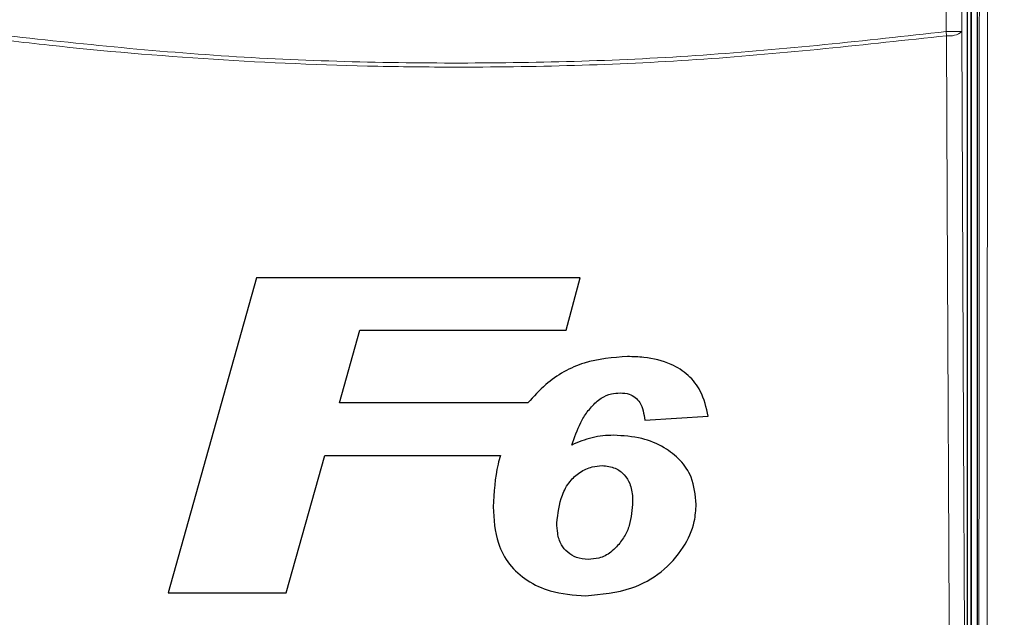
# Model space of a CAD drawing. Header units: millimetres. Extents: x 5 to 418, y 2 to 292.
# Tile 18 of 82: x 100.83 to 111.25, y 156.53 to 162.86. Entities that reach past the tile are written whole.
import ezdxf

# ---------------------------------------------------------------- set-up
doc = ezdxf.new("R2010")
doc.units = ezdxf.units.MM
doc.layers.add('SLD-0', color=7, linetype='Continuous')
doc.styles.add('SLDTEXTSTYLE1', font='TXT', dxfattribs={"width": 0.605})
doc.dimstyles.new('SLDDIMSTYLE0', dxfattribs={"dimtxt": 3.5, "dimasz": 3.302, "dimexe": 0, "dimexo": 0.0625, "dimgap": 0.875, "dimtad": 1, "dimdec": 1, "dimlfac": 6, "dimrnd": 1e-09, "dimzin": 12, "dimdsep": 46, "dimtxsty": 'SLDTEXTSTYLE1', "dimsah": 1, "dimcen": 0.09, "dimadec": 0, "dimazin": 3, "dimtfac": 1, "dimtofl": 0, "dimtmove": 0, "dimatfit": 3, "dimfxl": 1, "dimfrac": 2, "dimtolj": 1, "dimtzin": 12, "dimarcsym": 0})

# ---------------------------------------------------------------- blocks, each defined once
blk = doc.blocks.new('_D')
at = {"layer": 'SLD-0', "color": 7}
for p, q in [((120.994, 246.535), (136.043, 246.535)), ((135.043, 246.535), (135.043, 92.139)), ((110.009, 92.139), (136.043, 92.139))]:
    blk.add_line(p, q, dxfattribs=at)
for centre, start, end in [((132.358, 169.981), 63.4349, 116.5651), ((132.358, 168.693), 243.4349, 296.5651)]:
    blk.add_arc(centre, 6.006, start, end, dxfattribs=at)
for points in [[(135.043, 246.535), (134.535, 243.233), (135.551, 243.233)], [(135.043, 92.139), (135.551, 95.441), (134.535, 95.441)]]:
    blk.add_solid(points, dxfattribs=at)
at = {"layer": 'SLD-0', "color": 7, "insert": (130.532, 163.322), "char_height": 3.5, "attachment_point": 1, "rotation": 90, "style": 'SLDTEXTSTYLE1'}
blk.add_mtext('926,4', dxfattribs=at)

msp = doc.modelspace()

# ---------------------------------------------------------------- linework, layer by layer
at = {"color": 7, "linetype": 'Continuous', "lineweight": 25}
for p, q in [((110.8944, 165.6599), (110.8944, 146.8433)), ((110.9611, 165.6766), (110.9611, 146.8439)), ((110.8581, 146.9212), (110.8581, 165.582)), ((103.3351, 160.1277), (102.3996, 156.7944)), ((106.7586, 160.1277), (103.3351, 160.1277)), ((106.6117, 159.5722), (106.7586, 160.1277)), ((104.2132, 158.8029), (104.4295, 159.5722)), ((104.4295, 159.5722), (106.6117, 159.5722)), ((106.2069, 158.8029), (104.2132, 158.8029)), ((107.4423, 158.6213), (108.1153, 158.6619)), ((103.6503, 156.7944), (104.0576, 158.2474)), ((104.0576, 158.2474), (105.9148, 158.2474)), ((102.3996, 156.7944), (103.6503, 156.7944))]:
    msp.add_line(p, q, dxfattribs=at)
at = {"color": 7, "linetype": 'Continuous', "lineweight": 18}
for p, q in [((110.9017, 146.8433), (110.9017, 165.6599)), ((110.6304, 162.7334), (110.6304, 165.5209)), ((110.797, 165.5209), (110.797, 162.7334)), ((110.6359, 162.6903), (110.6304, 162.7334)), ((110.797, 162.7334), (110.6304, 162.7334))]:
    msp.add_line(p, q, dxfattribs=at)
at = {"color": 7, "linetype": 'Continuous', "lineweight": 18, "flags": 128}
for points in [[(110.797, 162.7334), (110.8169, 158.4914), (110.8368, 154.2275)], [(110.6759, 154.1844), (110.6744, 154.5063), (110.6683, 155.7941), (110.6441, 160.9452), (110.6359, 162.6903)]]:
    msp.add_lwpolyline(points, dxfattribs=at)
at = {"color": 7, "linetype": 'Continuous', "lineweight": 18}
msp.add_arc((110.6705, 162.8834), 0.1962, 259.84532, 310.1364, dxfattribs=at)
for points, knots in [([(110.9691, 146.8037), (110.9724, 149.9506), (110.979, 156.2453), (110.9826, 162.5481), (110.9845, 165.7)], [0, 0, 0, 0, 0.4999168, 1, 1, 1, 1]), ([(111.0706, 165.6977), (111.0706, 165.6421), (111.0704, 165.3645), (111.0698, 164.1983), (111.0672, 159.534), (111.0625, 153.5102), (111.0569, 148.3798), (111.0552, 146.7983)], [0, 0, 0, 0, 0.0088087, 0.0440433, 0.1849823, 0.7487663, 1, 1, 1, 1]), ([(100.2917, 162.7334), (101.1535, 162.6383), (102.8805, 162.4477), (105.4761, 162.3767), (108.0658, 162.45), (109.7743, 162.6388), (110.6304, 162.7334)], [0, 0, 0, 0, 0.25082221, 0.50268195, 0.75083429, 1, 1, 1, 1]), ([(110.6359, 162.6903), (109.7807, 162.596), (108.0704, 162.4075), (106.0588, 162.3493), (104.3281, 162.366), (102.8774, 162.4287), (101.4331, 162.5502), (100.5714, 162.6555), (100.2862, 162.6903)], [0, 0, 0, 0, 0.2486467, 0.497289, 0.5811431, 0.7490357, 0.9169292, 1, 1, 1, 1])]:
    msp.add_open_spline(points, degree=3, knots=knots, dxfattribs=at)
at = {"color": 7, "linetype": 'Continuous', "lineweight": 25}
for points, knots in [([(107.2615, 159.2944), (107.1058, 159.2823), (106.793, 159.258), (106.4303, 159.0522), (106.2674, 158.8704), (106.2069, 158.8029)], [0, 0, 0, 0, 0.38377682, 0.77115717, 1, 1, 1, 1]), ([(108.1153, 158.6619), (108.0944, 158.7538), (108.0578, 158.9143), (107.9097, 159.1044), (107.7022, 159.2334), (107.4757, 159.2878), (107.3187, 159.2926), (107.2615, 159.2944)], [0, 0, 0, 0, 0.242898, 0.4237478, 0.6045665, 0.8558512, 1, 1, 1, 1]), ([(106.9269, 158.8116), (106.9451, 158.8261), (106.9936, 158.8649), (107.0814, 158.9033), (107.1516, 158.9078), (107.1824, 158.9098)], [0, 0, 0, 0, 0.251222, 0.6721781, 1, 1, 1, 1]), ([(107.1824, 158.9098), (107.215, 158.9076), (107.272, 158.9037), (107.3441, 158.8647), (107.3988, 158.8046), (107.4295, 158.7191), (107.438, 158.6543), (107.4423, 158.6213)], [0, 0, 0, 0, 0.2181803, 0.3806491, 0.5437188, 0.7674666, 1, 1, 1, 1]), ([(106.671, 158.3579), (106.6991, 158.4382), (106.7418, 158.5602), (106.8313, 158.7129), (106.8947, 158.7784), (106.9269, 158.8116)], [0, 0, 0, 0, 0.4861531, 0.7393125, 1, 1, 1, 1]), ([(107.1127, 158.4611), (107.0745, 158.4597), (106.9979, 158.4571), (106.8466, 158.4319), (106.7411, 158.3875), (106.671, 158.3579)], [0, 0, 0, 0, 0.2505674, 0.5016458, 1, 1, 1, 1]), ([(107.9871, 157.7299), (107.9782, 157.8286), (107.9627, 157.9985), (107.8243, 158.2034), (107.6429, 158.3439), (107.4008, 158.4446), (107.2137, 158.4553), (107.1127, 158.4611)], [0, 0, 0, 0, 0.2335403, 0.4017202, 0.5694332, 0.7676612, 1, 1, 1, 1]), ([(105.9148, 158.2474), (105.9063, 158.217), (105.857, 158.0401), (105.8475, 157.8562), (105.8397, 157.7038)], [0, 0, 0, 0, 0.1717276, 1, 1, 1, 1]), ([(106.5128, 157.5321), (106.5243, 157.6325), (106.542, 157.788), (106.6394, 157.9712), (106.7525, 158.0736), (106.8735, 158.1303), (106.9565, 158.1375), (106.9916, 158.1405)], [0, 0, 0, 0, 0.355806, 0.5506997, 0.7156312, 0.8799478, 1, 1, 1, 1]), ([(106.9916, 158.1405), (107.0391, 158.1352), (107.1273, 158.1252), (107.2299, 158.0484), (107.2958, 157.9403), (107.3126, 157.8395), (107.3138, 157.7757), (107.3141, 157.7604)], [0, 0, 0, 0, 0.2466372, 0.4576364, 0.6531619, 0.9172678, 1, 1, 1, 1]), ([(106.8163, 156.7623), (106.9833, 156.7774), (107.2697, 156.8032), (107.6292, 157.0019), (107.8533, 157.2538), (107.9727, 157.5098), (107.9832, 157.6692), (107.9871, 157.7299)], [0, 0, 0, 0, 0.2923013, 0.501145, 0.7100044, 0.88957, 1, 1, 1, 1]), ([(107.3141, 157.7604), (107.3085, 157.675), (107.3, 157.5464), (107.2304, 157.3844), (107.1741, 157.3151), (107.1453, 157.2797)], [0, 0, 0, 0, 0.49208251, 0.74009912, 1, 1, 1, 1]), ([(105.8397, 157.7038), (105.8463, 157.5725), (105.857, 157.3572), (106.0005, 157.0874), (106.1953, 156.9135), (106.4729, 156.7869), (106.6896, 156.7714), (106.8163, 156.7623)], [0, 0, 0, 0, 0.2577792, 0.422516, 0.5870403, 0.7585544, 1, 1, 1, 1]), ([(106.8458, 157.147), (106.8027, 157.1509), (106.7237, 157.1582), (106.6243, 157.218), (106.5507, 157.3059), (106.5173, 157.4171), (106.5142, 157.4958), (106.5128, 157.5321)], [0, 0, 0, 0, 0.2189956, 0.4008855, 0.5829924, 0.8075343, 1, 1, 1, 1]), ([(107.1453, 157.2797), (107.1253, 157.2603), (107.0719, 157.2088), (106.9682, 157.1559), (106.8834, 157.1497), (106.8458, 157.147)], [0, 0, 0, 0, 0.250543, 0.6680458, 1, 1, 1, 1])]:
    msp.add_open_spline(points, degree=3, knots=knots, dxfattribs=at)

# ---------------------------------------------------------------- dimensions: what is measured, and where the dimension line sits
at = {"layer": 'SLD-0', "color": 7}
dim = msp.add_linear_dim(base=(135.0434, 92.1394), p1=(118.0361, 246.5349), p2=(110.0092, 92.1394), angle=90, text='(<>)', dimstyle='SLDDIMSTYLE0', dxfattribs=at)
dim.commit()
dim.dimension.update_dxf_attribs({"geometry": '_D', "text_midpoint": (135.0434, 169.3372), "dimtype": 160})

doc.saveas('drawing.dxf')
